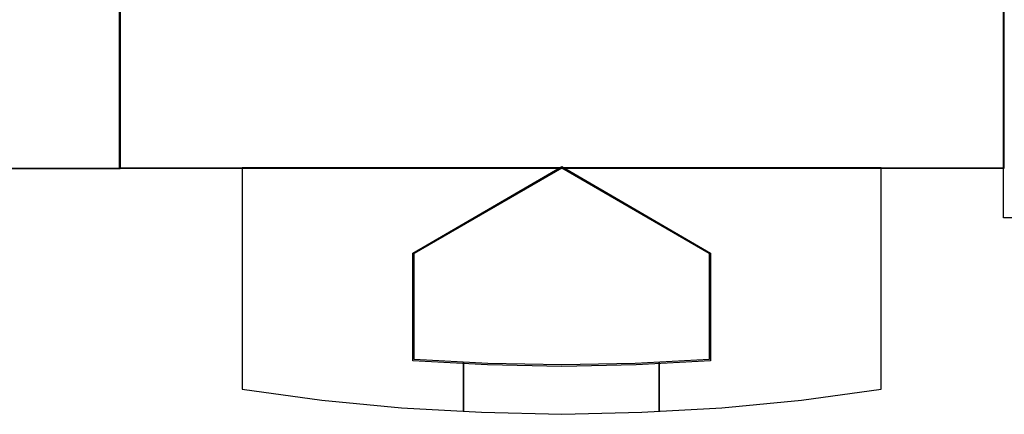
# Model space of a CAD drawing. Header units: millimetres. Extents: x 262469 to 275208, y -32539 to 9411.
# Tile 77 of 256: x 270084.35 to 270090.85, y -22441.66 to -22439.06. Entities that reach past the tile are written whole.
import ezdxf

# ---------------------------------------------------------------- set-up
doc = ezdxf.new("R2010")
doc.units = ezdxf.units.MM
doc.header["$LTSCALE"] = 100
doc.layers.get('0').update_dxf_attribs({"color": 8})
doc.layers.add('45', color=8, linetype='Continuous')

# ---------------------------------------------------------------- blocks, each defined once
blk = doc.blocks.new('*U2088')
at = {"layer": '45', "color": 7}
for points in [[(87.005976, -85.989428), (105.008752, -85.989428), (105.008752, -85.989428), (105.008752, -169.004944), (105.008752, -169.004944), (87.005976, -169.004944), (87.005976, -169.004944), (68.997352, -169.004944), (68.997352, -169.004944), (50.994576, -169.004944), (50.994576, -169.004944), (50.994576, -85.989428), (50.994576, -85.989428), (68.997352, -85.989428), (68.997352, -85.989428), (87.005976, -85.989428), (87.005976, -85.989428)], [(87.003624, -85.996483), (105.001697, -85.996483), (105.001697, -168.997889), (87.003624, -168.997889), (68.999704, -168.997889), (51.001631, -168.997889), (51.001631, -85.996483), (68.999704, -85.996483), (87.003624, -85.996483)]]:
    blk.add_lwpolyline(points, close=True, dxfattribs=at)
blk = doc.blocks.new('*U2089')
at = {"layer": '45', "color": 7}
for points in [[(104.994642, -85.989428), (123.00995, -85.989428), (123.00995, -85.989428), (123.00995, -169.001417), (123.00995, -169.001417), (104.994642, -169.001417), (104.994642, -169.001417), (104.994642, -85.989428), (104.994642, -85.989428)], [(107.492163, -168.983778), (107.492163, -173.497349), (107.492163, -173.497349), (109.117504, -173.720097), (110.736998, -173.872503), (112.368186, -173.966292), (114.00522, -174.007324), (115.636407, -173.966292), (117.261748, -173.872503), (118.887089, -173.720097), (120.51243, -173.497349), (120.51243, -173.497349), (120.51243, -168.983778), (107.492163, -168.983778)], [(114.005248, -168.959083), (117.034244, -170.724195), (117.034244, -172.917212), (115.516794, -173.000416), (114.005248, -173.030132), (112.487798, -173.000416), (110.970348, -172.917212), (110.970348, -170.724195), (114.005248, -168.959083)], [(110.995041, -170.725946), (114.003459, -168.983778), (114.003459, -168.983778), (117.006023, -170.725946), (117.006023, -170.725946), (117.006023, -172.890458), (117.006023, -172.890458), (115.501815, -172.97258), (114.003459, -173.001909), (112.49925, -172.97258), (110.995041, -172.890458), (110.995041, -172.890458), (110.995041, -170.725946), (110.995041, -170.725946)], [(112.000399, -172.93841), (112.000399, -173.95088), (112.000399, -172.93841)], [(115.986555, -172.93841), (115.986555, -173.95088), (115.986555, -172.93841)]]:
    blk.add_lwpolyline(points, close=True, dxfattribs=at)
at = {"layer": '45', "color": 251}
blk.add_lwpolyline([(105.001697, -85.996483), (123.002895, -85.996483), (123.002895, -168.994361), (105.001697, -168.994361), (105.001697, -85.996483)], close=True, dxfattribs=at)
blk = doc.blocks.new('*U2090')
at = {"layer": '45', "color": 159}
blk.add_lwpolyline([(123.002895, -84.998124), (150.101701, -84.998124), (150.101701, -170.003304), (123.002895, -170.003304), (123.002895, -84.998124)], dxfattribs=at)

msp = doc.modelspace()

# ---------------------------------------------------------------- block references
at = {"xscale": 0.3243391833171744, "yscale": 0.3243391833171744, "zscale": 0.3243391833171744}
for name in ['*U2088', '*U2089', '*U2090']:
    msp.add_blockref(name, (270050.9546, -22385.2254), dxfattribs=at)

doc.saveas('drawing.dxf')
